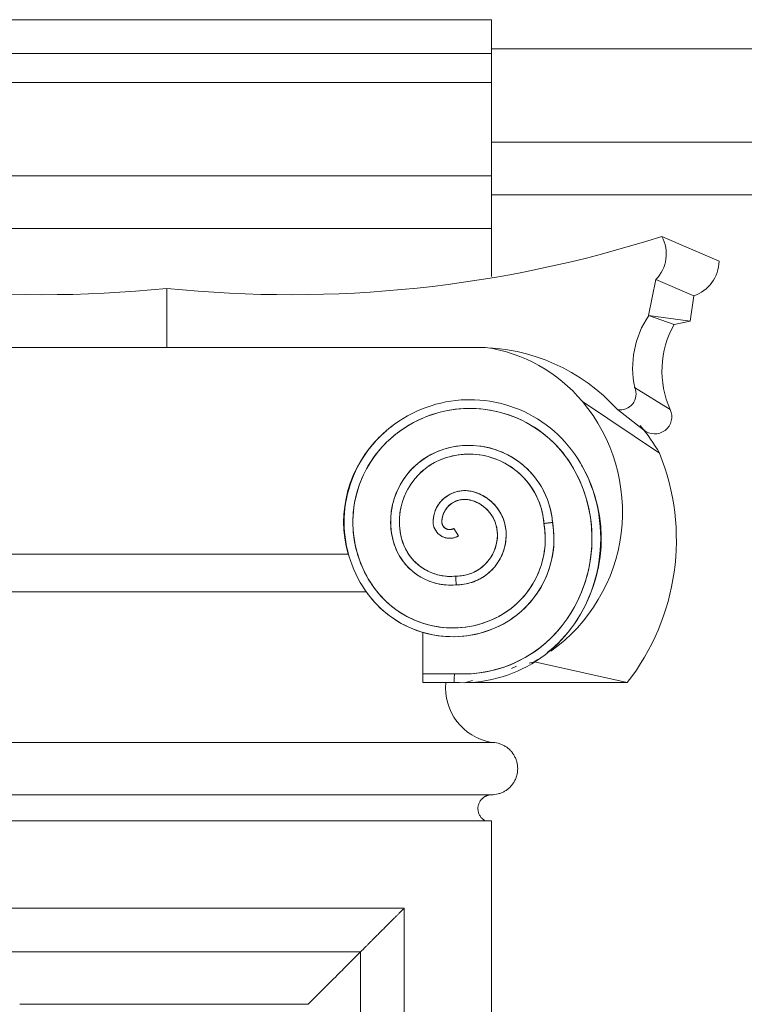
# Model space of a CAD drawing. Header units: millimetres. Extents: x -32192 to 35533, y -1740 to 8822.
# Tile 13 of 26: x 12368 to 12783, y 4014 to 4578. Entities that reach past the tile are written whole.
import ezdxf

# ---------------------------------------------------------------- set-up
doc = ezdxf.new("R2010")
doc.units = ezdxf.units.MM
doc.layers.add('A-GENM', color=13, linetype='Continuous', lineweight=18)

# ---------------------------------------------------------------- blocks, each defined once
blk = doc.blocks.new('Generic Models 17 - Generic Models 17-3093004-ELEVAÇÃO 2 - MANTER _ DEMOLIR')
at = {"layer": 'A-GENM'}
for p, q in [((-17784.91, 4577.98), (-18156.49, 4577.98)), ((-17784.91, 4558.7), (-17784.91, 4577.98)), ((-17784.91, 4558.7), (-18156.49, 4558.7)), ((-17784.91, 4558.7), (-17784.91, 4542.04)), ((-17784.91, 4542.04), (-18156.49, 4542.04)), ((-17784.91, 4542.04), (-17784.91, 4488.47)), ((-17784.91, 4488.47), (-18156.49, 4488.47)), ((-17784.91, 4488.47), (-17784.91, 4458.47)), ((-17784.91, 4458.47), (-18156.49, 4458.47)), ((-17784.91, 4430.97), (-17784.91, 4458.47)), ((-17654.68, 4439.72), (-17687.47, 4453.88)), ((-17694.96, 4408.47), (-17690.95, 4429.12)), ((-17669.19, 4419.74), (-17690.95, 4429.12)), ((-17970.7, 4390.26), (-17970.7, 4424.1)), ((-17970.7, 4424.1), (-17970.7, 4390.26)), ((-17669.19, 4419.74), (-17671.21, 4405.4)), ((-17671.21, 4405.4), (-17694.96, 4408.47)), ((-17680.36, 4403.46), (-17694.96, 4408.47)), ((-17671.21, 4405.4), (-17680.36, 4403.46)), ((-17788.27, 4390.26), (-18153.12, 4390.26)), ((-18148.68, 4390.26), (-17970.7, 4390.26)), ((-17970.7, 4390.26), (-17792.72, 4390.26)), ((-17702.97, 4367.29), (-17682.58, 4354.67)), ((-17688.73, 4329.65), (-17732.91, 4359.38)), ((-17712.84, 4354.64), (-17697.87, 4343.11)), ((-17699.69, 4344.52), (-17697.57, 4342.87)), ((-17806.42, 4286.63), (-17803.77, 4282.39)), ((-17866.76, 4271.88), (-18074.63, 4271.88)), ((-18074.38, 4271.88), (-17867.01, 4271.88)), ((-18084.97, 4250.38), (-17856.43, 4250.38)), ((-17856.61, 4250.33), (-18084.78, 4250.33)), ((-17824.23, 4227.08), (-17824.23, 4203.42)), ((-17770.55, 4207.71), (-17773.38, 4206.34)), ((-17763.27, 4209.39), (-17760.33, 4210.28)), ((-17707.19, 4198.33), (-17760.33, 4210.28)), ((-17806.12, 4203.42), (-17824.22, 4203.42)), ((-17806.12, 4203.42), (-17824.22, 4203.42)), ((-17824.22, 4198.42), (-17806.29, 4198.42)), ((-17799.85, 4198.33), (-17795.77, 4199.57)), ((-17707.19, 4198.33), (-17799.85, 4198.33)), ((-17784.91, 4164.06), (-18159.91, 4164.06)), ((-18159.91, 4134.06), (-17784.91, 4134.06)), ((-18159.91, 4134.06), (-17784.91, 4134.06)), ((-17784.91, 4119.06), (-18159.91, 4119.06)), ((-17784.91, 1459.06), (-17784.91, 4119.06)), ((-17834.91, 4069.06), (-18109.91, 4069.06)), ((-17834.91, 1509.06), (-17834.91, 4069.06)), ((-18084.91, 4044.06), (-17859.91, 4044.06)), ((-17859.91, 4044.06), (-17859.91, 1534.06)), ((-18054.91, 4014.06), (-17889.91, 4014.06))]:
    blk.add_line(p, q, dxfattribs=at)
at = {"layer": 'A-GENM', "flags": 128}
for points in [[(-17799.37, 4360.32), (-17802.3, 4360.18), (-17805.22, 4359.92), (-17808.12, 4359.54), (-17811.01, 4359.05), (-17813.88, 4358.44), (-17816.72, 4357.72), (-17819.52, 4356.88), (-17822.3, 4355.93), (-17825.03, 4354.88), (-17827.72, 4353.71), (-17830.36, 4352.44), (-17832.94, 4351.06), (-17835.47, 4349.58), (-17837.94, 4348), (-17840.34, 4346.33), (-17842.68, 4344.56), (-17844.94, 4342.69), (-17847.12, 4340.74), (-17848.42, 4339.5)], [(-17732.76, 4321.86), (-17734.2, 4324.41), (-17735.74, 4326.9), (-17737.38, 4329.33), (-17739.12, 4331.69), (-17740.95, 4333.98), (-17742.87, 4336.19), (-17744.87, 4338.33), (-17746.96, 4340.38), (-17749.13, 4342.35), (-17751.38, 4344.23), (-17753.7, 4346.02), (-17756.09, 4347.71), (-17758.55, 4349.31), (-17761.07, 4350.8), (-17763.65, 4352.2), (-17766.28, 4353.49), (-17768.96, 4354.68), (-17771.68, 4355.75), (-17774.45, 4356.72), (-17777.25, 4357.57), (-17780.08, 4358.32), (-17782.94, 4358.95), (-17785.83, 4359.46), (-17788.73, 4359.86), (-17791.65, 4360.14), (-17794.57, 4360.31), (-17797.5, 4360.35), (-17799.37, 4360.32)], [(-17844.93, 4335.93), (-17842.94, 4337.79), (-17840.87, 4339.58), (-17838.74, 4341.28), (-17836.54, 4342.9), (-17834.28, 4344.43), (-17831.96, 4345.86), (-17829.58, 4347.2), (-17827.15, 4348.45), (-17824.67, 4349.6), (-17822.15, 4350.64), (-17819.59, 4351.59), (-17816.99, 4352.43), (-17814.36, 4353.17), (-17811.71, 4353.8), (-17809.03, 4354.33), (-17806.33, 4354.75), (-17803.62, 4355.06), (-17800.9, 4355.26), (-17799.23, 4355.33)], [(-17799.23, 4355.33), (-17796.5, 4355.35), (-17793.77, 4355.27), (-17791.05, 4355.07), (-17788.33, 4354.77), (-17785.63, 4354.36), (-17782.95, 4353.84), (-17780.3, 4353.22), (-17777.66, 4352.49), (-17775.07, 4351.65), (-17772.5, 4350.72), (-17769.98, 4349.68), (-17767.5, 4348.54), (-17765.06, 4347.3), (-17762.68, 4345.96), (-17760.36, 4344.53), (-17758.09, 4343.01), (-17755.89, 4341.4), (-17753.75, 4339.71), (-17751.68, 4337.92), (-17749.68, 4336.06), (-17747.76, 4334.12), (-17745.92, 4332.11), (-17744.16, 4330.02), (-17742.49, 4327.86), (-17740.9, 4325.64), (-17739.41, 4323.36), (-17738, 4321.01), (-17737.16, 4319.49)], [(-17848.42, 4339.5), (-17850.36, 4337.53), (-17852.22, 4335.49), (-17853.99, 4333.37), (-17855.68, 4331.18), (-17857.27, 4328.93), (-17858.78, 4326.62), (-17860.19, 4324.25), (-17861.51, 4321.82), (-17862.73, 4319.34), (-17863.85, 4316.81), (-17864.87, 4314.25), (-17865.78, 4311.64), (-17866.59, 4309), (-17867.29, 4306.33), (-17867.88, 4303.63), (-17868.37, 4300.91), (-17868.75, 4298.18), (-17869.02, 4295.43), (-17869.17, 4292.67), (-17869.22, 4289.91), (-17869.16, 4287.15), (-17868.98, 4284.39), (-17868.7, 4281.65), (-17868.31, 4278.91), (-17867.81, 4276.2), (-17867.19, 4273.5), (-17866.48, 4270.84), (-17865.65, 4268.2), (-17864.72, 4265.6), (-17863.69, 4263.04), (-17862.56, 4260.52), (-17861.33, 4258.05), (-17860, 4255.63), (-17858.57, 4253.26), (-17857.05, 4250.96), (-17856.27, 4249.85)], [(-17852.2, 4252.76), (-17853.66, 4254.87), (-17855.02, 4257.04), (-17856.3, 4259.26), (-17857.49, 4261.53), (-17858.59, 4263.84), (-17859.59, 4266.2), (-17860.5, 4268.59), (-17861.31, 4271.02), (-17862.03, 4273.48), (-17862.64, 4275.97), (-17863.16, 4278.48), (-17863.57, 4281.01), (-17863.88, 4283.55), (-17864.1, 4286.1), (-17864.21, 4288.66), (-17864.21, 4291.23), (-17864.12, 4293.79), (-17863.92, 4296.34), (-17863.62, 4298.88), (-17863.22, 4301.41), (-17862.71, 4303.93), (-17862.11, 4306.42), (-17861.41, 4308.88), (-17860.61, 4311.31), (-17859.71, 4313.71), (-17858.72, 4316.07), (-17857.64, 4318.4), (-17856.46, 4320.67), (-17855.19, 4322.9), (-17853.84, 4325.07), (-17852.4, 4327.19), (-17850.87, 4329.25), (-17849.27, 4331.24), (-17847.58, 4333.17), (-17845.82, 4335.04), (-17844.93, 4335.93)], [(-17812.11, 4332), (-17813.75, 4331.44), (-17815.38, 4330.83), (-17816.98, 4330.15), (-17818.55, 4329.4), (-17820.09, 4328.6), (-17821.59, 4327.73), (-17823.06, 4326.8), (-17824.5, 4325.82), (-17825.89, 4324.78), (-17827.24, 4323.68), (-17828.54, 4322.53), (-17829.8, 4321.33), (-17831, 4320.08), (-17832.16, 4318.78), (-17833.26, 4317.44), (-17834.31, 4316.05), (-17835.31, 4314.63), (-17836.24, 4313.16), (-17837.12, 4311.66), (-17837.93, 4310.13), (-17838.69, 4308.56), (-17839.38, 4306.96), (-17840, 4305.34), (-17840.56, 4303.7), (-17841.06, 4302.03), (-17841.48, 4300.35), (-17841.84, 4298.65), (-17842.13, 4296.93), (-17842.35, 4295.21), (-17842.51, 4293.48), (-17842.59, 4291.74), (-17842.61, 4290), (-17842.55, 4288.27), (-17842.43, 4286.53), (-17842.23, 4284.81), (-17841.97, 4283.09), (-17841.64, 4281.38), (-17841.24, 4279.69), (-17841.19, 4279.52)], [(-17749.93, 4290.06), (-17750.12, 4291.97), (-17750.39, 4293.87), (-17750.74, 4295.76), (-17751.16, 4297.63), (-17751.66, 4299.49), (-17752.23, 4301.32), (-17752.87, 4303.13), (-17753.59, 4304.92), (-17754.37, 4306.67), (-17755.23, 4308.39), (-17756.15, 4310.07), (-17757.14, 4311.72), (-17758.19, 4313.32), (-17759.31, 4314.89), (-17760.49, 4316.4), (-17761.73, 4317.87), (-17763.03, 4319.29), (-17764.38, 4320.65), (-17765.79, 4321.96), (-17767.24, 4323.21), (-17768.75, 4324.4), (-17770.3, 4325.53), (-17771.9, 4326.6), (-17773.54, 4327.6), (-17775.22, 4328.54), (-17776.93, 4329.41), (-17778.68, 4330.21), (-17780.45, 4330.94), (-17782.26, 4331.6), (-17784.09, 4332.18), (-17785.94, 4332.69), (-17787.81, 4333.13), (-17789.7, 4333.49), (-17791.59, 4333.78), (-17793.5, 4333.99), (-17795.42, 4334.12), (-17797.34, 4334.18), (-17799.26, 4334.16), (-17801.18, 4334.06), (-17803.09, 4333.88), (-17805, 4333.63), (-17806.89, 4333.31), (-17808.77, 4332.91), (-17810.63, 4332.43), (-17812.11, 4332)], [(-17836.36, 4280.78), (-17836.72, 4282.28), (-17837.02, 4283.79), (-17837.25, 4285.31), (-17837.43, 4286.84), (-17837.55, 4288.37), (-17837.6, 4289.91), (-17837.6, 4291.44), (-17837.53, 4292.98), (-17837.4, 4294.51), (-17837.21, 4296.04), (-17836.96, 4297.56), (-17836.65, 4299.06), (-17836.28, 4300.55), (-17835.84, 4302.03), (-17835.35, 4303.49), (-17834.81, 4304.93), (-17834.2, 4306.34), (-17833.54, 4307.73), (-17832.83, 4309.09), (-17832.06, 4310.42), (-17831.23, 4311.72), (-17830.36, 4312.99), (-17829.44, 4314.22), (-17828.46, 4315.41), (-17827.45, 4316.56), (-17826.38, 4317.67), (-17825.27, 4318.74), (-17824.12, 4319.76), (-17822.93, 4320.74), (-17821.71, 4321.66), (-17820.44, 4322.54), (-17819.15, 4323.37), (-17817.82, 4324.14), (-17816.46, 4324.86), (-17815.07, 4325.52), (-17813.66, 4326.13), (-17812.22, 4326.68), (-17810.76, 4327.18), (-17810.62, 4327.22)], [(-17810.62, 4327.22), (-17808.96, 4327.7), (-17807.29, 4328.12), (-17805.61, 4328.46), (-17803.91, 4328.74), (-17802.2, 4328.95), (-17800.49, 4329.09), (-17798.77, 4329.17), (-17797.04, 4329.17), (-17795.33, 4329.11), (-17793.61, 4328.97), (-17791.9, 4328.77), (-17790.2, 4328.5), (-17788.51, 4328.17), (-17786.84, 4327.76), (-17785.19, 4327.29), (-17783.55, 4326.75), (-17781.94, 4326.15), (-17780.35, 4325.48), (-17778.79, 4324.76), (-17777.26, 4323.96), (-17775.77, 4323.11), (-17774.31, 4322.2), (-17772.89, 4321.24), (-17771.5, 4320.21), (-17770.16, 4319.13), (-17768.87, 4318), (-17767.61, 4316.82), (-17766.41, 4315.59), (-17765.26, 4314.31), (-17764.16, 4312.99), (-17763.11, 4311.62), (-17762.12, 4310.21), (-17761.19, 4308.77), (-17760.32, 4307.28), (-17759.5, 4305.77), (-17758.75, 4304.22), (-17758.06, 4302.65), (-17757.43, 4301.04), (-17756.86, 4299.42), (-17756.37, 4297.77), (-17755.94, 4296.1), (-17755.57, 4294.42), (-17755.27, 4292.73), (-17755.04, 4291.02), (-17754.89, 4289.43)], [(-17737.47, 4231.99), (-17735.57, 4234.88), (-17733.79, 4237.85), (-17732.14, 4240.89), (-17730.6, 4244), (-17729.19, 4247.16), (-17727.91, 4250.37), (-17726.76, 4253.64), (-17725.74, 4256.95), (-17724.85, 4260.29), (-17724.1, 4263.67), (-17723.49, 4267.08), (-17723, 4270.51), (-17722.66, 4273.95), (-17722.46, 4277.41), (-17722.39, 4280.87), (-17722.46, 4284.33), (-17722.67, 4287.78), (-17723.02, 4291.23), (-17723.51, 4294.65), (-17724.13, 4298.06), (-17724.89, 4301.44), (-17725.78, 4304.78), (-17726.81, 4308.09), (-17727.97, 4311.35), (-17729.25, 4314.56), (-17730.67, 4317.72), (-17732.21, 4320.82), (-17732.76, 4321.86)], [(-17737.16, 4319.49), (-17735.67, 4316.59), (-17734.29, 4313.63), (-17733.04, 4310.62), (-17731.91, 4307.56), (-17730.9, 4304.46), (-17730.02, 4301.32), (-17729.26, 4298.15), (-17728.63, 4294.95), (-17728.13, 4291.72), (-17727.75, 4288.48), (-17727.51, 4285.23), (-17727.4, 4281.97), (-17727.42, 4278.71), (-17727.57, 4275.45), (-17727.85, 4272.2), (-17728.25, 4268.96), (-17728.79, 4265.75), (-17729.46, 4262.55), (-17730.25, 4259.39), (-17731.17, 4256.26), (-17732.21, 4253.17), (-17733.38, 4250.12), (-17734.67, 4247.13), (-17736.07, 4244.18), (-17737.59, 4241.3), (-17739.23, 4238.48), (-17740.98, 4235.72), (-17741.6, 4234.81)], [(-17795.87, 4307.72), (-17796.57, 4307.88), (-17797.28, 4308.01), (-17798, 4308.11), (-17798.72, 4308.19), (-17799.44, 4308.24), (-17800.16, 4308.25), (-17800.89, 4308.24), (-17801.61, 4308.2), (-17802.33, 4308.13), (-17803.05, 4308.04), (-17803.76, 4307.91), (-17804.47, 4307.75), (-17805.17, 4307.57), (-17805.86, 4307.36), (-17806.54, 4307.12), (-17807.22, 4306.86), (-17807.88, 4306.56), (-17808.53, 4306.25), (-17809.16, 4305.9), (-17809.79, 4305.53), (-17810.39, 4305.14), (-17810.98, 4304.72), (-17811.56, 4304.28), (-17812.11, 4303.81), (-17812.65, 4303.33), (-17813.17, 4302.82), (-17813.66, 4302.3), (-17814.14, 4301.75), (-17814.59, 4301.18), (-17815.02, 4300.6), (-17815.43, 4300), (-17815.81, 4299.39), (-17816.16, 4298.76), (-17816.49, 4298.11), (-17816.8, 4297.46), (-17817.08, 4296.79), (-17817.33, 4296.11), (-17817.55, 4295.42), (-17817.75, 4294.73), (-17817.92, 4294.02), (-17818.06, 4293.31), (-17818.17, 4292.6), (-17818.25, 4291.88), (-17818.31, 4291.16), (-17818.33, 4290.79)], [(-17813.33, 4290.62), (-17813.3, 4291.14), (-17813.25, 4291.66), (-17813.18, 4292.18), (-17813.09, 4292.7), (-17812.98, 4293.21), (-17812.84, 4293.71), (-17812.69, 4294.22), (-17812.52, 4294.71), (-17812.33, 4295.2), (-17812.12, 4295.68), (-17811.89, 4296.15), (-17811.64, 4296.61), (-17811.37, 4297.06), (-17811.09, 4297.5), (-17810.78, 4297.93), (-17810.47, 4298.34), (-17810.13, 4298.74), (-17809.78, 4299.13), (-17809.41, 4299.51), (-17809.03, 4299.87), (-17808.64, 4300.21), (-17808.23, 4300.54), (-17807.81, 4300.85), (-17807.37, 4301.14), (-17806.93, 4301.42), (-17806.47, 4301.68), (-17806.01, 4301.92), (-17805.53, 4302.14), (-17805.05, 4302.34), (-17804.56, 4302.52), (-17804.06, 4302.68), (-17803.56, 4302.83), (-17803.05, 4302.95), (-17802.53, 4303.05), (-17802.02, 4303.13), (-17801.5, 4303.19), (-17800.97, 4303.23), (-17800.45, 4303.25), (-17799.93, 4303.25), (-17799.4, 4303.23), (-17798.88, 4303.18), (-17798.36, 4303.12), (-17797.85, 4303.03), (-17797.33, 4302.93), (-17797.07, 4302.86)], [(-17797.07, 4302.86), (-17796.28, 4302.65), (-17795.5, 4302.4), (-17794.72, 4302.13), (-17793.96, 4301.82), (-17793.21, 4301.48), (-17792.48, 4301.11), (-17791.76, 4300.71), (-17791.05, 4300.29), (-17790.37, 4299.83), (-17789.7, 4299.35), (-17789.05, 4298.85), (-17788.43, 4298.31), (-17787.82, 4297.76), (-17787.24, 4297.18), (-17786.68, 4296.57), (-17786.15, 4295.95), (-17785.64, 4295.3), (-17785.16, 4294.63), (-17784.7, 4293.95), (-17784.27, 4293.25), (-17783.87, 4292.53), (-17783.5, 4291.79), (-17783.16, 4291.04), (-17782.85, 4290.28), (-17782.58, 4289.51), (-17782.33, 4288.73), (-17782.11, 4287.93), (-17781.93, 4287.13), (-17781.77, 4286.32), (-17781.65, 4285.51), (-17781.57, 4284.69), (-17781.51, 4283.87), (-17781.49, 4283.05), (-17781.49, 4282.92)], [(-17776.49, 4282.92), (-17776.51, 4283.94), (-17776.57, 4284.96), (-17776.67, 4285.98), (-17776.82, 4286.99), (-17777, 4287.99), (-17777.22, 4288.99), (-17777.48, 4289.98), (-17777.79, 4290.96), (-17778.13, 4291.92), (-17778.51, 4292.87), (-17778.92, 4293.8), (-17779.38, 4294.72), (-17779.87, 4295.62), (-17780.39, 4296.49), (-17780.95, 4297.35), (-17781.55, 4298.18), (-17782.17, 4298.99), (-17782.83, 4299.77), (-17783.52, 4300.52), (-17784.24, 4301.25), (-17784.99, 4301.95), (-17785.76, 4302.62), (-17786.56, 4303.25), (-17787.39, 4303.85), (-17788.24, 4304.42), (-17789.11, 4304.96), (-17790, 4305.46), (-17790.91, 4305.92), (-17791.84, 4306.35), (-17792.79, 4306.74), (-17793.75, 4307.09), (-17794.72, 4307.4), (-17795.71, 4307.68), (-17795.87, 4307.72)], [(-17818.33, 4290.79), (-17818.33, 4290.41), (-17818.32, 4290.03), (-17818.3, 4289.65), (-17818.26, 4289.27), (-17818.2, 4288.89), (-17818.13, 4288.52), (-17818.05, 4288.15), (-17817.95, 4287.78), (-17817.83, 4287.42), (-17817.7, 4287.06), (-17817.56, 4286.71), (-17817.4, 4286.36), (-17817.23, 4286.02), (-17817.05, 4285.69), (-17816.85, 4285.36), (-17816.64, 4285.04), (-17816.42, 4284.74), (-17816.18, 4284.44), (-17815.94, 4284.15), (-17815.68, 4283.87), (-17815.41, 4283.6), (-17815.13, 4283.34), (-17814.84, 4283.09), (-17814.54, 4282.86), (-17814.23, 4282.63), (-17813.91, 4282.42), (-17813.59, 4282.23), (-17813.26, 4282.04), (-17812.92, 4281.87), (-17812.57, 4281.71), (-17812.22, 4281.57), (-17811.86, 4281.44), (-17811.5, 4281.33), (-17811.13, 4281.23), (-17810.76, 4281.14), (-17810.38, 4281.07), (-17810.01, 4281.02), (-17809.63, 4280.98), (-17809.25, 4280.95), (-17808.87, 4280.94), (-17808.49, 4280.95), (-17808.11, 4280.97), (-17807.73, 4281), (-17807.35, 4281.05), (-17806.97, 4281.12), (-17806.6, 4281.2), (-17806.23, 4281.3), (-17805.87, 4281.41), (-17805.51, 4281.53), (-17805.16, 4281.67), (-17804.81, 4281.82), (-17804.47, 4281.99), (-17804.13, 4282.17), (-17803.8, 4282.37), (-17803.77, 4282.39)], [(-17806.42, 4286.63), (-17806.57, 4286.53), (-17806.73, 4286.45), (-17806.89, 4286.37), (-17807.06, 4286.29), (-17807.23, 4286.23), (-17807.4, 4286.17), (-17807.57, 4286.11), (-17807.74, 4286.07), (-17807.92, 4286.03), (-17808.1, 4286), (-17808.28, 4285.97), (-17808.46, 4285.95), (-17808.64, 4285.94), (-17808.82, 4285.94), (-17809, 4285.94), (-17809.18, 4285.96), (-17809.36, 4285.97), (-17809.54, 4286), (-17809.72, 4286.03), (-17809.89, 4286.07), (-17810.07, 4286.12), (-17810.24, 4286.17), (-17810.41, 4286.23), (-17810.58, 4286.3), (-17810.74, 4286.37), (-17810.9, 4286.45), (-17811.06, 4286.54), (-17811.22, 4286.63), (-17811.37, 4286.73), (-17811.52, 4286.84), (-17811.66, 4286.95), (-17811.8, 4287.07), (-17811.93, 4287.19), (-17812.06, 4287.32), (-17812.18, 4287.45), (-17812.3, 4287.59), (-17812.41, 4287.73), (-17812.52, 4287.87), (-17812.62, 4288.02), (-17812.71, 4288.18), (-17812.8, 4288.34), (-17812.88, 4288.5), (-17812.96, 4288.66), (-17813.03, 4288.83), (-17813.09, 4289), (-17813.14, 4289.17), (-17813.19, 4289.34), (-17813.23, 4289.52), (-17813.27, 4289.7), (-17813.29, 4289.88), (-17813.31, 4290.06), (-17813.33, 4290.24), (-17813.33, 4290.42), (-17813.33, 4290.6), (-17813.33, 4290.62)], [(-17754.89, 4289.43), (-17754.59, 4287.44), (-17754.36, 4285.43), (-17754.21, 4283.41), (-17754.14, 4281.39), (-17754.16, 4279.37), (-17754.25, 4277.35), (-17754.43, 4275.34), (-17754.68, 4273.33), (-17755.02, 4271.34), (-17755.43, 4269.36), (-17755.93, 4267.4), (-17756.5, 4265.46), (-17757.15, 4263.55), (-17757.87, 4261.66), (-17758.67, 4259.81), (-17759.55, 4257.99), (-17760.49, 4256.2), (-17761.51, 4254.45), (-17762.59, 4252.75), (-17763.74, 4251.09), (-17764.96, 4249.47), (-17766.24, 4247.91), (-17767.59, 4246.4), (-17768.99, 4244.95), (-17770.45, 4243.55), (-17771.96, 4242.21), (-17773.53, 4240.93), (-17775.15, 4239.72), (-17776.81, 4238.57), (-17778.52, 4237.49), (-17780.27, 4236.48), (-17780.69, 4236.25)], [(-17778.32, 4231.85), (-17776.38, 4232.94), (-17774.49, 4234.11), (-17772.65, 4235.36), (-17770.87, 4236.67), (-17769.13, 4238.06), (-17767.45, 4239.51), (-17765.84, 4241.03), (-17764.28, 4242.62), (-17762.79, 4244.26), (-17761.36, 4245.97), (-17760.01, 4247.73), (-17758.72, 4249.54), (-17757.51, 4251.4), (-17756.38, 4253.31), (-17755.32, 4255.26), (-17754.34, 4257.26), (-17753.44, 4259.29), (-17752.63, 4261.36), (-17751.89, 4263.45), (-17751.25, 4265.58), (-17750.68, 4267.72), (-17750.21, 4269.89), (-17749.82, 4272.08), (-17749.51, 4274.28), (-17749.3, 4276.49), (-17749.17, 4278.71), (-17749.14, 4280.93), (-17749.19, 4283.15), (-17749.33, 4285.37), (-17749.56, 4287.58), (-17749.88, 4289.77), (-17749.93, 4290.06)], [(-17805.37, 4259.27), (-17806.52, 4259.18), (-17807.68, 4259.13), (-17808.84, 4259.13), (-17810, 4259.17), (-17811.16, 4259.26), (-17812.31, 4259.4), (-17813.45, 4259.58), (-17814.59, 4259.81), (-17815.72, 4260.09), (-17816.83, 4260.41), (-17817.94, 4260.77), (-17819.02, 4261.18), (-17820.09, 4261.63), (-17821.14, 4262.12), (-17822.17, 4262.66), (-17823.18, 4263.23), (-17824.16, 4263.85), (-17825.12, 4264.5), (-17826.05, 4265.19), (-17826.95, 4265.92), (-17827.83, 4266.68), (-17828.67, 4267.48), (-17829.48, 4268.31), (-17830.25, 4269.17), (-17830.99, 4270.07), (-17831.7, 4270.99), (-17832.36, 4271.94), (-17832.99, 4272.91), (-17833.58, 4273.91), (-17834.13, 4274.94), (-17834.64, 4275.98), (-17835.1, 4277.04), (-17835.52, 4278.12), (-17835.9, 4279.22), (-17836.23, 4280.33), (-17836.36, 4280.78)], [(-17781.49, 4282.92), (-17781.51, 4281.97), (-17781.56, 4281.03), (-17781.66, 4280.09), (-17781.79, 4279.15), (-17781.96, 4278.22), (-17782.17, 4277.3), (-17782.41, 4276.38), (-17782.69, 4275.48), (-17783.01, 4274.59), (-17783.36, 4273.71), (-17783.74, 4272.84), (-17784.16, 4272), (-17784.61, 4271.17), (-17785.1, 4270.36), (-17785.62, 4269.56), (-17786.17, 4268.8), (-17786.75, 4268.05), (-17787.36, 4267.32), (-17788, 4266.63), (-17788.66, 4265.95), (-17789.35, 4265.31), (-17790.07, 4264.69), (-17790.81, 4264.1), (-17791.57, 4263.55), (-17792.36, 4263.02), (-17793.17, 4262.52), (-17793.99, 4262.06), (-17794.83, 4261.63), (-17795.69, 4261.24), (-17796.57, 4260.88), (-17797.46, 4260.55), (-17798.36, 4260.26), (-17799.27, 4260.01), (-17800.19, 4259.79), (-17801.12, 4259.61), (-17802.05, 4259.47), (-17802.99, 4259.37), (-17803.93, 4259.3), (-17804.88, 4259.27), (-17805.37, 4259.27)], [(-17805.14, 4254.27), (-17803.99, 4254.29), (-17802.85, 4254.36), (-17801.71, 4254.48), (-17800.57, 4254.64), (-17799.44, 4254.84), (-17798.33, 4255.09), (-17797.22, 4255.39), (-17796.12, 4255.72), (-17795.04, 4256.11), (-17793.98, 4256.53), (-17792.93, 4257), (-17791.91, 4257.51), (-17790.9, 4258.06), (-17789.92, 4258.65), (-17788.96, 4259.27), (-17788.03, 4259.94), (-17787.12, 4260.64), (-17786.25, 4261.38), (-17785.4, 4262.15), (-17784.59, 4262.96), (-17783.8, 4263.8), (-17783.06, 4264.66), (-17782.34, 4265.56), (-17781.67, 4266.49), (-17781.03, 4267.44), (-17780.43, 4268.42), (-17779.87, 4269.41), (-17779.35, 4270.44), (-17778.87, 4271.48), (-17778.44, 4272.54), (-17778.04, 4273.61), (-17777.69, 4274.7), (-17777.39, 4275.81), (-17777.12, 4276.92), (-17776.91, 4278.05), (-17776.73, 4279.18), (-17776.61, 4280.32), (-17776.53, 4281.46), (-17776.49, 4282.61), (-17776.49, 4282.92)], [(-17841.19, 4279.52), (-17840.82, 4278.21), (-17840.4, 4276.92), (-17839.93, 4275.64), (-17839.4, 4274.39), (-17838.83, 4273.15), (-17838.21, 4271.95), (-17837.53, 4270.76), (-17836.82, 4269.61), (-17836.05, 4268.48), (-17835.25, 4267.39), (-17834.39, 4266.33), (-17833.5, 4265.3), (-17832.57, 4264.31), (-17831.6, 4263.36), (-17830.59, 4262.45), (-17829.54, 4261.58), (-17828.47, 4260.75), (-17827.35, 4259.96), (-17826.21, 4259.22), (-17825.04, 4258.53), (-17823.85, 4257.89), (-17822.62, 4257.29), (-17821.38, 4256.74), (-17820.11, 4256.24), (-17818.83, 4255.79), (-17817.53, 4255.4), (-17816.21, 4255.06), (-17814.88, 4254.77), (-17813.54, 4254.53), (-17812.2, 4254.35), (-17810.84, 4254.22), (-17809.49, 4254.14), (-17808.13, 4254.12), (-17806.77, 4254.16), (-17805.41, 4254.25), (-17805.14, 4254.27)], [(-17780.69, 4236.25), (-17782.67, 4235.23), (-17784.68, 4234.3), (-17786.73, 4233.45), (-17788.82, 4232.67), (-17790.93, 4231.99), (-17793.07, 4231.38), (-17795.23, 4230.87), (-17797.42, 4230.44), (-17799.61, 4230.1), (-17801.82, 4229.84), (-17804.04, 4229.68), (-17806.26, 4229.6), (-17808.48, 4229.61), (-17810.7, 4229.71), (-17812.92, 4229.9), (-17815.12, 4230.18), (-17817.31, 4230.55), (-17819.49, 4231), (-17821.65, 4231.54), (-17823.78, 4232.17), (-17825.88, 4232.88), (-17827.96, 4233.68), (-17830, 4234.55), (-17832.01, 4235.51), (-17833.97, 4236.55), (-17835.9, 4237.66), (-17837.77, 4238.85), (-17839.6, 4240.12), (-17841.38, 4241.46), (-17843.1, 4242.86), (-17844.76, 4244.34), (-17846.36, 4245.88), (-17847.9, 4247.48), (-17849.38, 4249.15), (-17850.78, 4250.87), (-17852.12, 4252.64), (-17852.2, 4252.76)], [(-17856.27, 4249.85), (-17854.81, 4247.91), (-17853.29, 4246.03), (-17851.68, 4244.21), (-17850.01, 4242.46), (-17848.27, 4240.77), (-17846.46, 4239.16), (-17844.59, 4237.62), (-17842.66, 4236.16), (-17840.67, 4234.78), (-17838.63, 4233.47), (-17836.53, 4232.25), (-17834.4, 4231.11), (-17832.21, 4230.06), (-17829.99, 4229.1), (-17827.73, 4228.23), (-17825.43, 4227.45), (-17823.11, 4226.76), (-17820.76, 4226.17), (-17818.39, 4225.66), (-17816, 4225.26), (-17813.6, 4224.95), (-17811.19, 4224.74), (-17808.77, 4224.62), (-17806.35, 4224.6), (-17803.92, 4224.68), (-17801.51, 4224.85), (-17799.1, 4225.12), (-17796.71, 4225.49), (-17794.33, 4225.95), (-17791.97, 4226.51), (-17789.64, 4227.16), (-17787.33, 4227.9), (-17785.06, 4228.73), (-17782.82, 4229.66), (-17780.62, 4230.67), (-17778.46, 4231.77), (-17778.32, 4231.85)], [(-17806.29, 4198.42), (-17803.2, 4198.28), (-17800.1, 4198.27), (-17797.01, 4198.38), (-17793.93, 4198.62), (-17790.86, 4198.97), (-17787.8, 4199.45), (-17784.77, 4200.06), (-17781.76, 4200.78), (-17778.78, 4201.62), (-17775.84, 4202.58), (-17772.94, 4203.66), (-17770.09, 4204.85), (-17767.28, 4206.16), (-17764.53, 4207.58), (-17761.84, 4209.1), (-17759.22, 4210.74), (-17756.65, 4212.47), (-17754.17, 4214.31), (-17751.75, 4216.25), (-17749.42, 4218.28), (-17747.17, 4220.4), (-17745, 4222.61), (-17742.93, 4224.9), (-17740.95, 4227.28), (-17739.07, 4229.73), (-17737.47, 4231.99)], [(-17741.6, 4234.81), (-17743.27, 4232.45), (-17745.05, 4230.16), (-17746.91, 4227.95), (-17748.86, 4225.81), (-17750.89, 4223.75), (-17753, 4221.77), (-17755.2, 4219.88), (-17757.46, 4218.08), (-17759.8, 4216.38), (-17762.2, 4214.76), (-17764.66, 4213.25), (-17767.18, 4211.83), (-17769.76, 4210.51), (-17772.39, 4209.3), (-17775.06, 4208.2), (-17777.78, 4207.2), (-17780.53, 4206.32), (-17783.32, 4205.54), (-17786.14, 4204.87), (-17788.98, 4204.32), (-17791.84, 4203.89), (-17794.71, 4203.56), (-17797.6, 4203.36), (-17800.49, 4203.27), (-17803.39, 4203.29), (-17806.12, 4203.42)], [(-17824.23, 4203.42), (-17824.23, 4203.33), (-17824.23, 4203.08), (-17824.23, 4202.69), (-17824.23, 4202.17), (-17824.23, 4201.57), (-17824.23, 4200.92), (-17824.23, 4200.27), (-17824.23, 4199.67), (-17824.23, 4199.15), (-17824.23, 4198.75), (-17824.23, 4198.5), (-17824.23, 4198.42)]]:
    blk.add_lwpolyline(points, dxfattribs=at)
at = {"layer": 'A-GENM'}
for centre, radius, start, end in [((-18041.63, 5111.29), 690.84, 252.10289, 275.89299), ((-17899.77, 5111.29), 690.84, 264.10701, 287.89711), ((-17705.72, 4443.82), 20.84, 315.1483, 28.8517), ((-17676.15, 4440.06), 21.47, 288.8975, 359.1025), ((-17650.4, 4378.44), 53.73, 146.0191, 191.9809), ((-17633.65, 4376.89), 53.73, 150.3637, 204.4253), ((-17792.72, 4282.9), 107.36, 41.9247, 90), ((-17801.07, 4302.26), 88.94, 39.9613, 81.7205), ((-17711.21, 4363.54), 9.05, 259.6193, 24.4253), ((-17808.32, 4296.18), 98.39, 305.6607, 39.9613), ((-17797.24, 4287.1), 68.25, 91.6714, 134.3286), ((-17797.24, 4287.1), 68.25, 28.3286, 91.6714), ((-17691.52, 4350.61), 9.82, 229.7143, 24.4253), ((-17797.4, 4285.96), 73.95, 130.0511, 133.6123), ((-17797.4, 4285.96), 73.95, 126.8572, 127.5866), ((-17794.69, 4268), 122.59, 30.1886, 39.2547), ((-17801.47, 4290.22), 68.06, 133.6123, 195.6371), ((-17800.17, 4290.11), 69.05, 134.3286, 142.6265), ((-17800.17, 4290.11), 64.05, 134.3286, 215.6714), ((-17799.16, 4290.52), 43.45, 107.3381, 194.6619), ((-17797.79, 4286.15), 48.02, 4.6619, 107.3381), ((-17799.16, 4290.52), 38.45, 107.3381, 194.6619), ((-17797.79, 4286.15), 43.02, 4.3717, 107.3381), ((-17797.4, 4285.96), 73.95, 29.0448, 32.7185), ((-17811.95, 4280.01), 132.84, 322.0594, 21.9406), ((-17806.89, 4280.69), 84.81, 324.9552, 29.0448), ((-17808.94, 4280.79), 81.55, 325.6714, 28.3286), ((-17800.24, 4290.16), 18.09, 76, 178), ((-17800.24, 4290.16), 13.09, 76, 178), ((-17802.05, 4282.92), 20.56, 360, 76), ((-17802.05, 4282.92), 25.56, 360, 76), ((-17808.81, 4290.46), 9.52, 178, 189.5297), ((-17808.81, 4290.46), 9.52, 191.7778, 302), ((-17808.81, 4290.46), 4.52, 178, 189.633), ((-17808.81, 4290.46), 4.52, 219.3333, 260.6667), ((-17808.81, 4290.46), 4.52, 290.367, 302), ((-17804.67, 4280.73), 50.53, 298.3286, 9.9204), ((-17804.67, 4280.73), 55.53, 298.3286, 9.6714), ((-17808.3, 4288.12), 29, 194.6619, 275.8025), ((-17805.14, 4282.92), 23.65, 269.4397, 360), ((-17805.14, 4282.92), 28.65, 270, 360), ((-17808.3, 4288.12), 34, 194.6619, 275.3381), ((-17807.06, 4285.17), 55.57, 215.6714, 298.3286), ((-17807.06, 4285.17), 60.57, 216.6216, 232.4496), ((-17807.06, 4285.17), 60.57, 236.6859, 253.5343), ((-17807.06, 4285.17), 60.57, 253.5348, 298.3286), ((-17801.33, 4275.6), 72.34, 266.2038, 325.6714), ((-17802.4, 4277.54), 79.33, 308.5275, 324.9552), ((-17802.4, 4277.54), 79.33, 302.027, 303.7654), ((-17808.32, 4296.18), 98.39, 299.1906, 300.4396), ((-17779.48, 4195.33), 31.74, 174.359, 260.1618)]:
    blk.add_arc(centre, radius, start, end, dxfattribs=at)
for points in [[(-17749.93, 4290.06), (-17749.93, 4290.06), (-17750.03, 4290.04), (-17750.47, 4289.99), (-17751.14, 4289.9), (-17751.97, 4289.8), (-17752.85, 4289.69), (-17753.68, 4289.59), (-17754.35, 4289.5), (-17754.79, 4289.45), (-17754.89, 4289.43), (-17754.89, 4289.43)], [(-17805.14, 4254.27), (-17805.14, 4254.27), (-17805.14, 4254.37), (-17805.16, 4254.82), (-17805.19, 4255.5), (-17805.23, 4256.33), (-17805.27, 4257.21), (-17805.31, 4258.05), (-17805.34, 4258.73), (-17805.36, 4259.17), (-17805.37, 4259.27), (-17805.37, 4259.27)], [(-17806.12, 4203.42), (-17806.12, 4203.42), (-17806.13, 4203.32), (-17806.14, 4202.87), (-17806.16, 4202.2), (-17806.19, 4201.36), (-17806.22, 4200.48), (-17806.25, 4199.64), (-17806.27, 4198.97), (-17806.28, 4198.52), (-17806.29, 4198.42), (-17806.29, 4198.42)], [(-17859.91, 4044.06), (-17861.76, 4042.24), (-17865.83, 4038.12), (-17873.16, 4030.8), (-17881.32, 4022.67), (-17886.99, 4016.94), (-17889.91, 4014.06)]]:
    blk.add_open_spline(points, degree=3, dxfattribs=at)
for points, knots in [([(-17784.91, 4134.06), (-17783.57, 4134.06), (-17781.64, 4134.32), (-17779.15, 4135.16), (-17777.68, 4135.89), (-17776.57, 4136.58), (-17775.5, 4137.34), (-17774.51, 4138.21), (-17773.63, 4139.16), (-17772.79, 4140.17), (-17771.88, 4141.54), (-17771.01, 4143.3), (-17770.16, 4145.79), (-17769.74, 4149.06), (-17770.16, 4152.33), (-17771.01, 4154.82), (-17771.88, 4156.58), (-17772.79, 4157.94), (-17773.63, 4158.96), (-17774.51, 4159.91), (-17775.75, 4160.99), (-17777.12, 4161.9), (-17778.26, 4162.52), (-17779.47, 4163.06), (-17781.64, 4163.8), (-17783.57, 4164.06), (-17784.91, 4164.06)], [0, 0, 0, 0, 0.083333, 0.125, 0.166667, 0.1875, 0.208333, 0.25, 0.270833, 0.291667, 0.333333, 0.375, 0.416667, 0.5, 0.583333, 0.625, 0.666667, 0.708333, 0.729167, 0.75, 0.791667, 0.833333, 0.854167, 0.875, 0.916667, 1, 1, 1, 1]), ([(-17788.33, 4119.06), (-17788.9, 4119.35), (-17789.96, 4120.06), (-17791.05, 4121.24), (-17791.72, 4122.33), (-17792.27, 4123.48), (-17792.68, 4125.03), (-17792.71, 4126.96), (-17792.35, 4128.52), (-17791.85, 4129.7), (-17791.37, 4130.53), (-17790.89, 4131.16), (-17790.46, 4131.64), (-17789.89, 4132.19), (-17789.28, 4132.65), (-17788.67, 4133.02), (-17788.25, 4133.25), (-17787.71, 4133.5), (-17787.03, 4133.74), (-17786.11, 4133.97), (-17785.39, 4134.05), (-17784.91, 4134.06)], [0, 0, 0, 0, 0.090909, 0.181818, 0.227273, 0.272727, 0.363636, 0.454545, 0.545455, 0.590909, 0.636364, 0.681818, 0.704545, 0.727273, 0.795455, 0.8125, 0.829545, 0.863636, 0.897727, 0.931818, 1, 1, 1, 1]), ([(-17834.91, 4069.06), (-17834.91, 4069.06), (-17835.12, 4068.84), (-17835.83, 4068.14), (-17836.55, 4067.41), (-17837.31, 4066.66), (-17838.01, 4065.96), (-17838.75, 4065.22), (-17839.57, 4064.4), (-17840.46, 4063.51), (-17841.15, 4062.81), (-17841.87, 4062.09), (-17842.62, 4061.35), (-17843.39, 4060.58), (-17844.17, 4059.8), (-17844.96, 4059), (-17845.78, 4058.19), (-17846.59, 4057.38), (-17847.41, 4056.56), (-17848.22, 4055.74), (-17849.04, 4054.93), (-17849.85, 4054.12), (-17850.65, 4053.32), (-17851.42, 4052.54), (-17852.19, 4051.77), (-17852.94, 4051.03), (-17853.66, 4050.3), (-17854.35, 4049.61), (-17855.25, 4048.72), (-17856.07, 4047.9), (-17856.81, 4047.15), (-17857.51, 4046.46), (-17858.26, 4045.7), (-17858.99, 4044.98), (-17859.69, 4044.27), (-17859.9, 4044.06), (-17859.91, 4044.06)], [-1, -1, -1, -1, -0.916667, -0.875, -0.833333, -0.791667, -0.770833, -0.75, -0.708333, -0.6875, -0.666667, -0.645833, -0.625, -0.604167, -0.583333, -0.5625, -0.541667, -0.520833, -0.5, -0.479167, -0.458333, -0.4375, -0.416667, -0.395833, -0.375, -0.354167, -0.333333, -0.3125, -0.291667, -0.25, -0.229167, -0.208333, -0.166667, -0.125, -0.083333, 0, 0, 0, 0])]:
    blk.add_open_spline(points, degree=3, knots=knots, dxfattribs=at)
blk = doc.blocks.new('ORNAMENTO 2 - ORNAMENTO 2-4325827-ELEVAÇÃO 2 - MANTER _ DEMOLIR')
at = {"layer": 'A-GENM'}
for p, q in [((-3721.65, 4561.32), (-17784.91, 4561.32)), ((-3721.65, 4507.75), (-17784.91, 4507.75)), ((-3721.65, 4477.75), (-17784.91, 4477.75))]:
    blk.add_line(p, q, dxfattribs=at)

msp = doc.modelspace()

# ---------------------------------------------------------------- block references
at = {"layer": 'A-GENM'}
for name in ['Generic Models 17 - Generic Models 17-3093004-ELEVAÇÃO 2 - MANTER _ DEMOLIR', 'ORNAMENTO 2 - ORNAMENTO 2-4325827-ELEVAÇÃO 2 - MANTER _ DEMOLIR']:
    msp.add_blockref(name, (30422.91, 0), dxfattribs=at)

doc.saveas('drawing.dxf')
